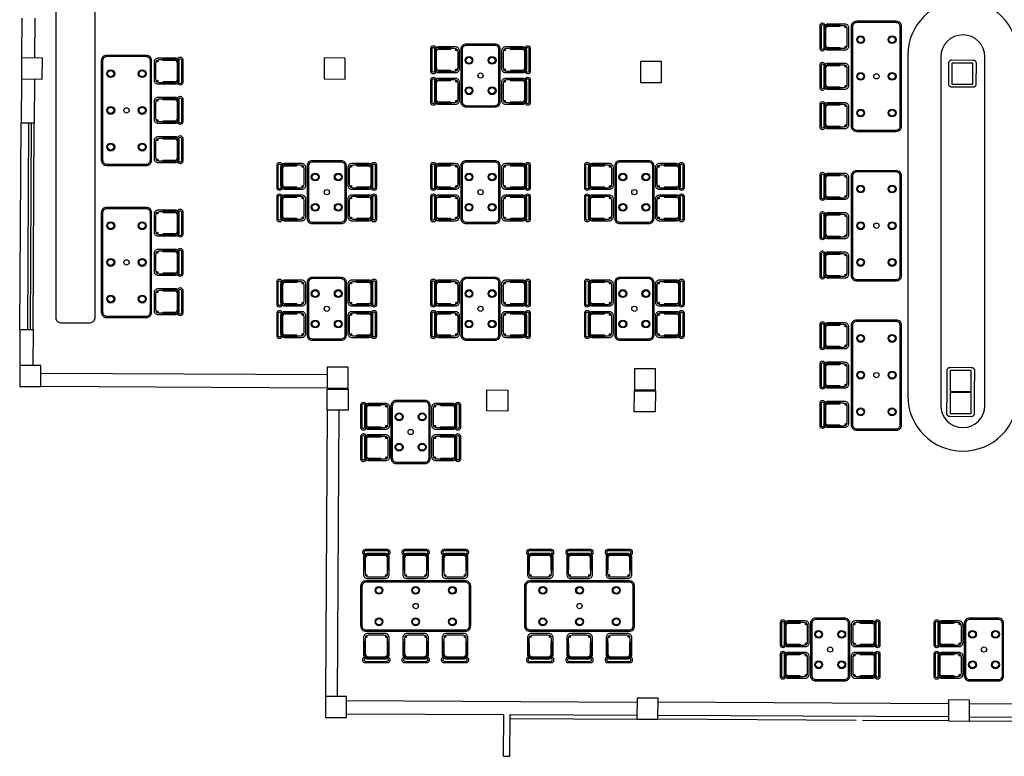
# Model space of a CAD drawing. Header units: metres. Extents: x 2232.4 to 2275.2, y 411.9 to 437.5.
# Tile 1 of 20: x 2232.4 to 2251.2, y 412.4 to 426.4. Entities that reach past the tile are written whole.
import ezdxf

# ---------------------------------------------------------------- set-up
doc = ezdxf.new("R2010")
doc.units = ezdxf.units.M
for name, color, linetype in [('CL', 40, 'Continuous'), ('DOOR', 5, 'Continuous'), ('RP_CHAIRS', 7, 'Continuous'), ('RP_TABLES', 7, 'Continuous'), ('SC_BENCH', 7, 'Continuous'), ('SC_PLANT', 3, 'Continuous'), ('WALL NEW', 40, 'Continuous')]:
    doc.layers.add(name, color=color, linetype=linetype)

# ---------------------------------------------------------------- blocks, each defined once
blk = doc.blocks.new('SC_FEATURE_BENCH')
at = {"color": 0}
for points in [[(17.35, 7.25, 1), (19.45, 7.25), (19.45, 13.75, 1), (17.35, 13.75)], [(17.98, 7.07, 1), (18.82, 7.07), (18.82, 13.72, 1), (17.98, 13.72)]]:
    blk.add_lwpolyline(points, format="xyb", close=True, dxfattribs=at)
blk = doc.blocks.new('SC_WALL_BENCH')
at = {"color": 0}
blk.add_lwpolyline([(1.19, 8.65), (1.76, 8.65, 0.414214), (1.85, 8.74), (1.85, 16.76, 0.414214), (1.76, 16.85), (1.19, 16.85, 0.414214), (1.1, 16.76), (1.1, 8.74, 0.414214)], format="xyb", close=True, dxfattribs=at)
blk = doc.blocks.new('SC_FEATURE_PLANT')
at = {"color": 0}
blk.add_lwpolyline([(17.98, 7.07, 1), (18.82, 7.07), (18.82, 13.72, 1), (17.98, 13.72)], format="xyb", close=True, dxfattribs=at)
for points in [[(18.132, 13.609), (18.133, 13.615), (18.134, 13.621), (18.136, 13.626), (18.139, 13.632), (18.142, 13.637), (18.145, 13.641), (18.149, 13.646), (18.154, 13.65), (18.158, 13.653), (18.163, 13.656), (18.169, 13.659), (18.174, 13.661), (18.18, 13.662), (18.186, 13.663), (18.192, 13.663), (18.592, 13.661), (18.598, 13.661), (18.603, 13.66), (18.609, 13.658), (18.615, 13.656), (18.62, 13.654), (18.625, 13.651), (18.63, 13.647), (18.634, 13.643), (18.638, 13.639), (18.642, 13.634), (18.645, 13.629), (18.647, 13.624), (18.649, 13.618), (18.65, 13.612), (18.651, 13.606), (18.651, 13.601), (18.649, 13.201), (18.649, 13.195), (18.648, 13.189), (18.647, 13.183), (18.645, 13.178), (18.642, 13.172), (18.639, 13.167), (18.635, 13.163), (18.631, 13.158), (18.627, 13.154), (18.622, 13.151), (18.617, 13.148), (18.612, 13.145), (18.606, 13.143), (18.601, 13.142), (18.595, 13.141), (18.589, 13.141), (18.189, 13.143), (18.183, 13.143), (18.177, 13.144), (18.172, 13.146), (18.166, 13.148), (18.161, 13.15), (18.156, 13.153), (18.151, 13.157), (18.147, 13.161), (18.143, 13.165), (18.139, 13.17), (18.136, 13.175), (18.134, 13.18), (18.132, 13.186), (18.13, 13.192), (18.13, 13.198), (18.129, 13.203), (18.131, 13.603)], [(18.098, 7.325), (18.098, 7.329), (18.098, 7.333), (18.097, 7.339), (18.1, 7.739), (18.1, 7.745), (18.101, 7.751), (18.102, 7.756), (18.104, 7.762), (18.107, 7.767), (18.11, 7.772), (18.113, 7.777), (18.117, 7.781), (18.122, 7.785), (18.127, 7.789), (18.132, 7.792), (18.137, 7.794), (18.142, 7.796), (18.148, 7.797), (18.154, 7.798), (18.16, 7.799), (18.56, 7.796), (18.566, 7.796), (18.572, 7.795), (18.577, 7.794), (18.583, 7.792), (18.588, 7.789), (18.593, 7.786), (18.598, 7.783), (18.602, 7.779), (18.606, 7.774), (18.61, 7.769), (18.613, 7.764), (18.615, 7.759), (18.617, 7.753), (18.618, 7.748), (18.619, 7.742), (18.62, 7.736), (18.617, 7.336), (18.617, 7.33), (18.616, 7.326), (18.617, 7.322), (18.617, 7.316), (18.615, 6.916), (18.615, 6.91), (18.614, 6.904), (18.612, 6.899), (18.61, 6.893), (18.608, 6.888), (18.605, 6.883), (18.601, 6.878), (18.597, 6.874), (18.593, 6.87), (18.588, 6.866), (18.583, 6.863), (18.578, 6.861), (18.572, 6.859), (18.566, 6.857), (18.561, 6.857), (18.555, 6.856), (18.155, 6.859), (18.149, 6.859), (18.143, 6.86), (18.137, 6.861), (18.132, 6.863), (18.127, 6.866), (18.122, 6.869), (18.117, 6.872), (18.112, 6.876), (18.109, 6.881), (18.105, 6.885), (18.102, 6.891), (18.1, 6.896), (18.098, 6.901), (18.096, 6.907), (18.095, 6.913), (18.095, 6.919), (18.097, 7.319)]]:
    blk.add_lwpolyline(points, close=True, dxfattribs=at)
blk = doc.blocks.new('RP_MODERN_TABLE_6')
at = {"color": 0}
for points in [[(-0.95, -0.48), (0.95, -0.48, 0.414214), (1.05, -0.38), (1.05, 0.38, 0.414214), (0.95, 0.48), (-0.95, 0.48, 0.414214), (-1.05, 0.38), (-1.05, -0.38, 0.414214)], [(-0.945, -0.455), (0.945, -0.455, 0.414214), (1.025, -0.375), (1.025, 0.375, 0.414214), (0.945, 0.455), (-0.945, 0.455, 0.414214), (-1.025, 0.375), (-1.025, -0.375, 0.414214)]]:
    blk.add_lwpolyline(points, format="xyb", close=True, dxfattribs=at)
for centre, radius in [((-0.7, 0.3), 0.075), ((-0.7, 0.3), 0.06), ((0, 0.3), 0.075), ((0, 0.3), 0.06), ((0.7, 0.3), 0.075), ((0.7, 0.3), 0.06), ((0, 0), 0.05), ((-0.7, -0.3), 0.075), ((-0.7, -0.3), 0.06), ((0, -0.3), 0.075), ((0, -0.3), 0.06), ((0.7, -0.3), 0.075), ((0.7, -0.3), 0.06)]:
    blk.add_circle(centre, radius, dxfattribs=at)
blk = doc.blocks.new('RP_MODERN_CHAIR')
at = {"color": 0}
for points in [[(-0.212, 0.172), (0.212, 0.172, 0.414214), (0.262, 0.222), (0.262, 0.229, 0.414214), (0.212, 0.279), (-0.212, 0.279, 0.414214), (-0.262, 0.229), (-0.262, 0.222, 0.414214)], [(-0.17, -0.275), (0.17, -0.275, 0.414214), (0.245, -0.2), (0.245, 0.13, 0.414214), (0.17, 0.205), (-0.17, 0.205, 0.414214), (-0.245, 0.13), (-0.245, -0.2, 0.414214)], [(-0.205, 0.195), (0.205, 0.195, 0.414214), (0.23, 0.22), (0.23, 0.23, 0.414214), (0.205, 0.255), (-0.205, 0.255, 0.414214), (-0.23, 0.23), (-0.23, 0.22, 0.414214)], [(-0.223, -0.11), (-0.217, -0.11, 0.414214), (-0.205, -0.098), (-0.205, 0.158, 0.414214), (-0.217, 0.17), (-0.223, 0.17, 0.414214), (-0.235, 0.158), (-0.235, -0.098, 0.414214)], [(-0.15, -0.245), (0.15, -0.245, 0.414214), (0.215, -0.18), (0.215, 0.105, 0.414214), (0.15, 0.17), (-0.15, 0.17, 0.414214), (-0.215, 0.105), (-0.215, -0.18, 0.414214)], [(0.217, -0.11), (0.223, -0.11, 0.414214), (0.235, -0.098), (0.235, 0.158, 0.414214), (0.223, 0.17), (0.217, 0.17, 0.414214), (0.205, 0.158), (0.205, -0.098, 0.414214)]]:
    blk.add_lwpolyline(points, format="xyb", close=True, dxfattribs=at)
for centre in [(-0.19, 0.185), (0.19, 0.185), (-0.19, -0.215), (0.19, -0.215)]:
    blk.add_circle(centre, 0.016, dxfattribs=at)
blk = doc.blocks.new('RP_MODERN_TABLE_4')
at = {"color": 0}
for points in [[(-0.5, -0.375), (0.5, -0.375, 0.414214), (0.6, -0.275), (0.6, 0.275, 0.414214), (0.5, 0.375), (-0.5, 0.375, 0.414214), (-0.6, 0.275), (-0.6, -0.275, 0.414214)], [(-0.495, -0.35), (0.495, -0.35, 0.414214), (0.575, -0.27), (0.575, 0.27, 0.414214), (0.495, 0.35), (-0.495, 0.35, 0.414214), (-0.575, 0.27), (-0.575, -0.27, 0.414214)]]:
    blk.add_lwpolyline(points, format="xyb", close=True, dxfattribs=at)
for centre, radius in [((-0.29, 0.22), 0.075), ((-0.29, 0.22), 0.06), ((0.29, 0.22), 0.075), ((0.29, 0.22), 0.06), ((0, 0), 0.05), ((-0.29, -0.22), 0.075), ((-0.29, -0.22), 0.06), ((0.29, -0.22), 0.075), ((0.29, -0.22), 0.06)]:
    blk.add_circle(centre, radius, dxfattribs=at)

msp = doc.modelspace()

# ---------------------------------------------------------------- linework, layer by layer
at = {"layer": 'CL'}
for points in [[(2232.845, 425.297), (2232.848, 425.697), (2232.448, 425.7), (2232.445, 425.3)], [(2238.618, 425.297), (2238.62, 425.697), (2238.22, 425.7), (2238.218, 425.3)], [(2244.65, 425.233), (2244.652, 425.633), (2244.252, 425.635), (2244.25, 425.235)], [(2250.589, 425.201), (2250.591, 425.601), (2250.191, 425.603), (2250.189, 425.203)], [(2232.814, 419.433), (2232.816, 419.833), (2232.416, 419.835), (2232.414, 419.435)], [(2238.678, 419.401), (2238.68, 419.801), (2238.28, 419.803), (2238.278, 419.403)], [(2244.535, 419.369), (2244.537, 419.769), (2244.137, 419.771), (2244.135, 419.371)], [(2250.557, 419.336), (2250.56, 419.736), (2250.16, 419.739), (2250.157, 419.339)], [(2238.678, 419.381), (2238.676, 418.981), (2238.276, 418.983), (2238.278, 419.383)], [(2241.723, 419.364), (2241.721, 418.964), (2241.321, 418.967), (2241.323, 419.367)], [(2244.535, 419.349), (2244.532, 418.949), (2244.132, 418.951), (2244.135, 419.351)], [(2250.555, 418.916), (2250.557, 419.316), (2250.157, 419.319), (2250.155, 418.919)], [(2238.644, 413.116), (2238.646, 413.516), (2238.246, 413.518), (2238.244, 413.118)], [(2244.584, 413.084), (2244.586, 413.484), (2244.186, 413.486), (2244.184, 413.086)], [(2250.523, 413.051), (2250.525, 413.451), (2250.125, 413.453), (2250.123, 413.053)]]:
    msp.add_lwpolyline(points, close=True, dxfattribs=at)
at = {"layer": 'DOOR'}
for p, q in [((2232.419, 420.523), (2232.441, 424.462)), ((2232.569, 420.522), (2232.591, 424.461)), ((2232.619, 420.521), (2232.641, 424.461)), ((2232.669, 420.521), (2232.691, 424.461))]:
    msp.add_line(p, q, dxfattribs=at)
at = {"layer": 'WALL NEW'}
for p, q in [((2232.452, 426.462), (2232.448, 425.7)), ((2232.702, 426.461), (2232.698, 425.698)), ((2232.445, 425.3), (2232.441, 424.462)), ((2232.695, 425.298), (2232.691, 424.461)), ((2232.441, 424.462), (2232.691, 424.461)), ((2232.419, 420.523), (2232.416, 419.835)), ((2232.419, 420.523), (2232.669, 420.521)), ((2232.669, 420.521), (2232.666, 419.834)), ((2238.28, 419.653), (2232.815, 419.683)), ((2238.278, 419.403), (2232.814, 419.433)), ((2238.276, 418.983), (2238.246, 413.518)), ((2238.497, 418.982), (2238.467, 413.517)), ((2238.646, 413.441), (2244.185, 413.411)), ((2250.125, 413.379), (2244.585, 413.409)), ((2256.065, 413.346), (2250.525, 413.376)), ((2238.644, 413.191), (2241.644, 413.175)), ((2241.64, 412.378), (2241.644, 413.175)), ((2241.76, 412.378), (2241.764, 413.174)), ((2241.764, 413.174), (2244.184, 413.161)), ((2241.764, 413.099), (2244.184, 413.086)), ((2250.124, 413.129), (2244.584, 413.159)), ((2248.366, 413.063), (2244.584, 413.084)), ((2256.063, 413.096), (2250.524, 413.126)), ((2250.123, 413.053), (2248.486, 413.062)), ((2256.063, 413.021), (2250.523, 413.051)), ((2241.64, 412.378), (2241.76, 412.378))]:
    msp.add_line(p, q, dxfattribs=at)

# ---------------------------------------------------------------- block references
at = {"layer": 'RP_CHAIRS'}
for p, rotation in [((2247.95, 426.1), 90), ((2240.527, 425.665), 90), ((2241.877, 425.665), 270), ((2235.25, 425.45), 270), ((2247.95, 425.35), 90), ((2240.527, 425.065), 90), ((2241.877, 425.065), 270), ((2235.25, 424.7), 270), ((2247.95, 424.6), 90), ((2235.25, 423.95), 270), ((2237.594, 423.44), 90), ((2238.944, 423.44), 270), ((2240.527, 423.44), 90), ((2241.877, 423.44), 270), ((2243.46, 423.44), 90), ((2244.81, 423.44), 270), ((2247.95, 423.25), 90), ((2237.594, 422.84), 90), ((2238.944, 422.84), 270), ((2240.527, 422.84), 90), ((2241.877, 422.84), 270), ((2243.46, 422.84), 90), ((2244.81, 422.84), 270), ((2235.25, 422.55), 270), ((2247.95, 422.5), 90), ((2235.25, 421.8), 270), ((2247.95, 421.75), 90), ((2237.594, 421.215), 90), ((2238.944, 421.215), 270), ((2240.527, 421.215), 90), ((2241.877, 421.215), 270), ((2243.46, 421.215), 90), ((2244.81, 421.215), 270), ((2235.25, 421.05), 270), ((2237.594, 420.615), 90), ((2238.944, 420.615), 270), ((2240.527, 420.615), 90), ((2241.877, 420.615), 270), ((2243.46, 420.615), 90), ((2244.81, 420.615), 270), ((2247.95, 420.4), 90), ((2247.95, 419.65), 90), ((2239.194, 418.865), 90), ((2240.544, 418.865), 270), ((2247.95, 418.9), 90), ((2239.194, 418.265), 90), ((2240.544, 418.265), 270), ((2247.194, 414.715), 90), ((2248.544, 414.715), 270), ((2250.127, 414.715), 90), ((2239.215, 414.444), 180), ((2239.965, 414.444), 180), ((2240.715, 414.444), 180), ((2242.34, 414.444), 180), ((2243.09, 414.444), 180), ((2243.84, 414.444), 180), ((2247.194, 414.115), 90), ((2248.544, 414.115), 270), ((2250.127, 414.115), 90)]:
    msp.add_blockref('RP_MODERN_CHAIR', p, dxfattribs=dict(at, rotation=rotation))
for p in [(2239.215, 416.044), (2239.965, 416.044), (2240.715, 416.044), (2242.34, 416.044), (2243.09, 416.044), (2243.84, 416.044)]:
    msp.add_blockref('RP_MODERN_CHAIR', p, dxfattribs=at)
at = {"layer": 'RP_TABLES', "rotation": 90}
for name, p in [('RP_MODERN_TABLE_6', (2248.75, 425.35)), ('RP_MODERN_TABLE_4', (2241.202, 425.365)), ('RP_MODERN_TABLE_6', (2234.45, 424.7)), ('RP_MODERN_TABLE_4', (2238.269, 423.14)), ('RP_MODERN_TABLE_4', (2241.202, 423.14)), ('RP_MODERN_TABLE_4', (2244.135, 423.14)), ('RP_MODERN_TABLE_6', (2248.75, 422.5)), ('RP_MODERN_TABLE_6', (2234.45, 421.8)), ('RP_MODERN_TABLE_4', (2238.269, 420.915)), ('RP_MODERN_TABLE_4', (2241.202, 420.915)), ('RP_MODERN_TABLE_4', (2244.135, 420.915)), ('RP_MODERN_TABLE_6', (2248.75, 419.65)), ('RP_MODERN_TABLE_4', (2239.869, 418.565)), ('RP_MODERN_TABLE_4', (2247.869, 414.415)), ('RP_MODERN_TABLE_4', (2250.802, 414.415))]:
    msp.add_blockref(name, p, dxfattribs=at)
at = {"layer": 'RP_TABLES'}
for p in [(2239.965, 415.244), (2243.09, 415.244)]:
    msp.add_blockref('RP_MODERN_TABLE_6', p, dxfattribs=at)
at = {"layer": 'SC_BENCH'}
for name in ['SC_WALL_BENCH', 'SC_FEATURE_BENCH']:
    msp.add_blockref(name, (2232, 412), dxfattribs=at)
at = {"layer": 'SC_PLANT'}
msp.add_blockref('SC_FEATURE_PLANT', (2232, 412), dxfattribs=at)

doc.saveas('drawing.dxf')
